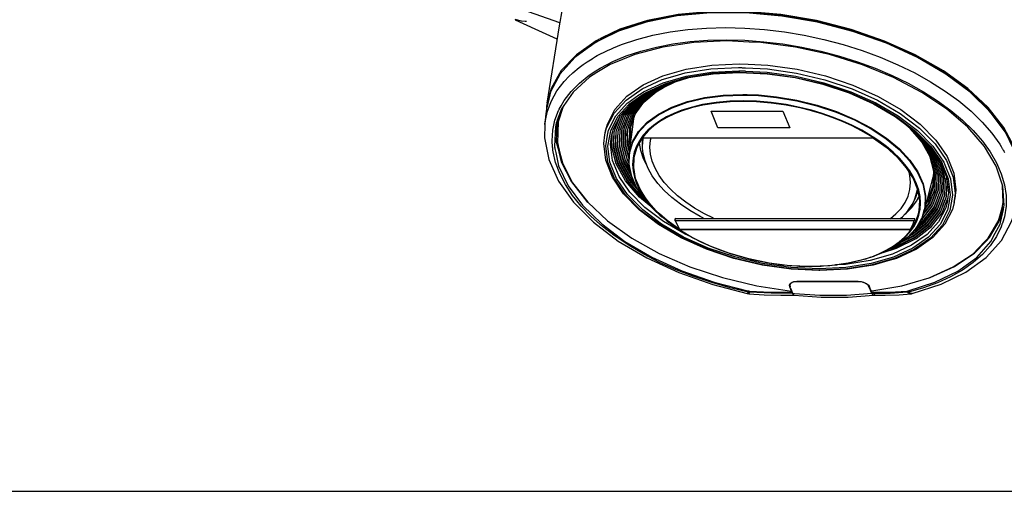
# Model space of a CAD drawing. Extents: x 0 to 420, y 0 to 297.
# Tile 15 of 42: x 167 to 243, y 0 to 36. Entities that reach past the tile are written whole.
import ezdxf

# ---------------------------------------------------------------- set-up
doc = ezdxf.new("R2010")
doc.units = 0
doc.header["$LTSCALE"] = 23.1
doc.layers.get('0').update_dxf_attribs({"linetype": 'CONTINUOUS'})
doc.layers.add('02___PRT_ALL_AXES', color=7, linetype='CONTINUOUS')
doc.layers.add('03___PRT_ALL_CURVES', color=7, linetype='CONTINUOUS')

msp = doc.modelspace()

# ---------------------------------------------------------------- linework, layer by layer
at = {"color": 7, "linetype": 'CONTINUOUS'}
for p, q in [((203.414, 37.681), (208.582, 35.843)), ((206.048, 35.932), (205.937, 35.934)), ((211.298, 34.291), (210.843, 33.971)), ((211.527, 34.521), (211.476, 34.496)), ((211.534, 34.524), (211.527, 34.521)), ((211.563, 34.538), (211.534, 34.524)), ((211.695, 34.602), (211.563, 34.538)), ((211.717, 34.613), (211.695, 34.602)), ((211.818, 34.661), (211.717, 34.613)), ((211.751, 34.543), (211.728, 34.532)), ((211.295, 33.223), (211.327, 33.239)), ((211.327, 33.239), (211.465, 33.311)), ((212.541, 33.841), (212.693, 33.905)), ((210.7, 32.844), (211.064, 33.079)), ((211.064, 33.079), (211.086, 33.093)), ((222.338, 32.693), (223.003, 32.66)), ((209.322, 31.734), (209.528, 31.942)), ((209.528, 31.942), (209.594, 32.009)), ((209.594, 32.009), (210.081, 32.4)), ((222.282, 32.404), (222.503, 32.394)), ((222.294, 32.161), (222.368, 32.157)), ((222.335, 32.062), (222.364, 32.06)), ((222.336, 32.03), (222.362, 32.031)), ((222.368, 32.157), (222.757, 32.138)), ((222.503, 32.394), (222.547, 32.391)), ((222.547, 32.391), (222.591, 32.389)), ((222.591, 32.389), (222.636, 32.387)), ((222.636, 32.387), (222.68, 32.385)), ((222.68, 32.385), (222.724, 32.383)), ((222.724, 32.383), (222.768, 32.381)), ((222.757, 32.138), (222.801, 32.136)), ((222.768, 32.381), (222.813, 32.378)), ((214.363, 30.104), (214.648, 30.302)), ((214.444, 29.988), (214.729, 30.186)), ((214.648, 30.302), (214.752, 30.375)), ((214.729, 30.186), (214.833, 30.259)), ((214.833, 30.259), (215.07, 30.424)), ((215.07, 30.424), (215.082, 30.432)), ((215.082, 30.432), (215.099, 30.445)), ((215.099, 30.445), (215.144, 30.476)), ((222.601, 30.347), (222.933, 30.337)), ((207.629, 29.673), (207.567, 29.443)), ((207.567, 29.443), (207.569, 29.249)), ((207.615, 29.431), (207.572, 29.249)), ((207.67, 29.661), (207.615, 29.431)), ((207.651, 29.758), (207.629, 29.673)), ((207.691, 29.747), (207.67, 29.661)), ((207.695, 29.201), (207.848, 29.597)), ((208.863, 29.429), (208.472, 28.249)), ((208.551, 29.209), (208.697, 29.467)), ((213.762, 29.673), (213.791, 29.704)), ((213.791, 29.704), (214.363, 30.104)), ((213.878, 29.568), (213.94, 29.636)), ((213.94, 29.636), (214.444, 29.988)), ((215.032, 29.793), (215.041, 29.801)), ((215.041, 29.801), (215.326, 30.069)), ((207.569, 29.249), (207.569, 29.227)), ((207.646, 29.075), (207.695, 29.201)), ((208.488, 28.335), (208.84, 29.395)), ((208.504, 29.117), (208.516, 29.148)), ((208.516, 29.148), (208.551, 29.209)), ((241.714, 28.79), (241.501, 29.059)), ((207.443, 28.056), (207.443, 28.059)), ((208.373, 28.286), (208.324, 28.158)), ((208.361, 28.221), (208.36, 28.157)), ((208.371, 28.27), (208.361, 28.221)), ((208.378, 28.3), (208.371, 28.27)), ((208.403, 28.367), (208.373, 28.286)), ((208.39, 28.356), (208.378, 28.3)), ((208.472, 28.249), (208.414, 26.64)), ((212.814, 27.633), (213.193, 28.644)), ((213.853, 27.848), (213.886, 27.934)), ((213.956, 27.82), (213.983, 27.897)), ((214.175, 27.859), (214.258, 28.505)), ((212.038, 27.261), (212.093, 27.549)), ((212.553, 27.16), (212.645, 27.511)), ((212.553, 27.16), (212.553, 27.161)), ((212.606, 27.158), (212.615, 27.397)), ((212.645, 27.511), (212.684, 27.657)), ((212.757, 27.481), (212.778, 27.535)), ((212.778, 27.535), (212.786, 27.557)), ((212.786, 27.557), (212.806, 27.611)), ((212.806, 27.611), (212.814, 27.633)), ((212.906, 27.512), (212.926, 27.566)), ((212.926, 27.566), (212.934, 27.588)), ((212.934, 27.588), (212.955, 27.642)), ((212.955, 27.642), (212.963, 27.664)), ((213.055, 27.543), (213.075, 27.597)), ((213.075, 27.597), (213.083, 27.619)), ((213.083, 27.619), (213.103, 27.673)), ((213.103, 27.673), (213.112, 27.695)), ((213.203, 27.574), (213.223, 27.628)), ((213.223, 27.628), (213.232, 27.65)), ((213.232, 27.65), (213.252, 27.705)), ((213.252, 27.705), (213.26, 27.726)), ((213.352, 27.605), (213.372, 27.66)), ((213.372, 27.66), (213.38, 27.681)), ((213.38, 27.681), (213.401, 27.736)), ((213.401, 27.736), (213.409, 27.758)), ((213.5, 27.636), (213.521, 27.691)), ((213.521, 27.691), (213.529, 27.713)), ((213.529, 27.713), (213.549, 27.767)), ((213.549, 27.767), (213.557, 27.789)), ((213.649, 27.668), (213.669, 27.722)), ((213.669, 27.722), (213.677, 27.744)), ((213.677, 27.744), (213.733, 27.893)), ((213.798, 27.699), (213.853, 27.848)), ((213.908, 25.789), (214.175, 27.859)), ((208.177, 26.388), (208.187, 26.344)), ((208.4, 26.441), (208.416, 26.375)), ((208.414, 26.64), (208.459, 26.456)), ((208.459, 26.456), (208.476, 26.39)), ((208.476, 26.39), (208.486, 26.347)), ((214.937, 27.023), (214.938, 27.026)), ((214.938, 27.026), (214.946, 27.039)), ((214.938, 27.026), (214.946, 27.026)), ((214.946, 27.039), (232.571, 27.027)), ((214.946, 27.026), (232.571, 27.014)), ((232.571, 27.027), (232.588, 27.014)), ((232.571, 27.014), (232.588, 27.014)), ((232.588, 27.014), (232.601, 27.005)), ((232.635, 27.056), (232.604, 27.077)), ((237.109, 26.435), (237.138, 26.404)), ((237.138, 26.404), (237.147, 26.396)), ((208.047, 26.276), (208.043, 26.324)), ((208.048, 26.267), (208.047, 26.276)), ((208.048, 26.259), (208.048, 26.267)), ((208.052, 26.215), (208.048, 26.259)), ((208.055, 26.183), (208.052, 26.215)), ((208.057, 26.164), (208.055, 26.183)), ((208.064, 26.081), (208.057, 26.164)), ((208.074, 25.968), (208.064, 26.081)), ((208.187, 26.344), (208.199, 26.291)), ((208.199, 26.291), (208.201, 26.282)), ((208.201, 26.282), (208.216, 26.212)), ((208.216, 26.212), (208.22, 26.191)), ((208.22, 26.191), (208.231, 26.143)), ((208.231, 26.143), (208.238, 26.108)), ((208.238, 26.108), (208.284, 25.897)), ((208.416, 26.375), (208.427, 26.332)), ((208.427, 26.332), (208.447, 26.254)), ((208.447, 26.254), (208.454, 26.224)), ((208.454, 26.224), (208.461, 26.195)), ((208.461, 26.195), (208.464, 26.183)), ((208.464, 26.183), (208.47, 26.16)), ((208.47, 26.16), (208.485, 26.101)), ((208.485, 26.101), (208.488, 26.087)), ((208.486, 26.347), (208.506, 26.269)), ((208.488, 26.087), (208.522, 25.95)), ((208.506, 26.269), (208.513, 26.238)), ((208.513, 26.238), (208.521, 26.209)), ((208.521, 26.209), (208.523, 26.198)), ((208.523, 26.198), (208.529, 26.175)), ((208.529, 26.175), (208.544, 26.116)), ((208.544, 26.116), (208.547, 26.102)), ((208.547, 26.102), (208.581, 25.964)), ((213.9, 25.423), (213.812, 25.765)), ((213.902, 25.516), (213.837, 25.771)), ((213.908, 25.789), (213.908, 25.789)), ((213.963, 25.803), (213.927, 25.941)), ((213.935, 25.788), (213.937, 25.851)), ((236.91, 25.693), (236.943, 25.623)), ((237.042, 25.619), (237.016, 25.666)), ((237.112, 25.658), (237.086, 25.704)), ((242.381, 26.375), (242.471, 26.22)), ((242.471, 26.22), (242.492, 26.183)), ((242.492, 26.183), (242.543, 26.094)), ((242.543, 26.094), (242.554, 26.075)), ((242.554, 26.075), (242.6, 25.995)), ((242.6, 25.995), (242.653, 25.903)), ((236.912, 25.608), (236.923, 25.565)), ((236.943, 25.623), (236.965, 25.577)), ((236.972, 25.58), (236.946, 25.627)), ((237.062, 25.418), (236.972, 25.58)), ((237.224, 24.789), (237.062, 25.418)), ((237.868, 24.812), (237.846, 24.898)), ((236.509, 21.422), (237.032, 23.441)), ((237.032, 23.441), (237.185, 24.036)), ((237.165, 23.407), (237.165, 23.407)), ((237.227, 23.405), (237.225, 23.348)), ((238.21, 22.642), (238.248, 23.593)), ((237.225, 23.348), (237.175, 23.204)), ((237.322, 23.153), (237.329, 23.312)), ((237.449, 23.069), (237.451, 23.127)), ((237.451, 23.127), (237.452, 23.148)), ((237.575, 22.984), (237.577, 23.042)), ((237.577, 23.042), (237.578, 23.063)), ((237.701, 22.9), (237.704, 22.958)), ((237.704, 22.958), (237.704, 22.979)), ((237.828, 22.816), (237.83, 22.874)), ((237.83, 22.874), (237.831, 22.895)), ((237.954, 22.732), (237.956, 22.79)), ((237.956, 22.79), (237.957, 22.811)), ((238.08, 22.647), (238.083, 22.705)), ((238.083, 22.705), (238.083, 22.727)), ((238.207, 22.563), (238.209, 22.621)), ((238.209, 22.621), (238.21, 22.642)), ((238.093, 22.261), (238.207, 22.563)), ((238.223, 22.213), (238.302, 22.423)), ((238.315, 22.552), (238.277, 22.192)), ((238.824, 22.382), (238.793, 22.092)), ((238.793, 22.091), (238.848, 22.38)), ((238.793, 22.092), (238.793, 22.091)), ((216.404, 20.983), (216.196, 21.165)), ((216.443, 21.025), (216.236, 21.21)), ((236.467, 21.435), (236.304, 20.879)), ((236.397, 21.126), (236.583, 21.364)), ((236.429, 21.21), (236.562, 21.381)), ((236.461, 21.46), (236.548, 21.572)), ((242.223, 20.863), (242.47, 21.68)), ((242.278, 20.718), (242.505, 21.56)), ((242.333, 20.557), (242.573, 21.541)), ((242.505, 21.56), (242.533, 21.664)), ((242.533, 21.664), (242.556, 21.748)), ((242.573, 21.541), (242.595, 21.756)), ((242.595, 21.756), (242.604, 21.847)), ((216.42, 21.001), (216.772, 20.702)), ((217.408, 20.753), (235.752, 20.74)), ((217.418, 20.7), (235.735, 20.688)), ((217.425, 20.873), (235.781, 20.861)), ((241.695, 19.867), (242.122, 20.595)), ((241.756, 19.831), (242.184, 20.558)), ((242.122, 20.595), (242.15, 20.643)), ((242.15, 20.643), (242.158, 20.656)), ((242.158, 20.656), (242.163, 20.664)), ((242.163, 20.664), (242.223, 20.863)), ((242.184, 20.558), (242.213, 20.606)), ((242.213, 20.606), (242.22, 20.619)), ((242.22, 20.619), (242.278, 20.718)), ((242.326, 20.53), (242.33, 20.547)), ((242.33, 20.547), (242.333, 20.557)), ((242.484, 20.512), (242.475, 20.485)), ((217.795, 19.962), (217.745, 19.992)), ((235.456, 20.015), (217.766, 20.027)), ((235.432, 19.97), (217.807, 19.982)), ((241.471, 19.485), (241.695, 19.867)), ((235.093, 19.317), (234.394, 18.806)), ((240.581, 18.521), (241.215, 19.169)), ((234.076, 18.628), (233.443, 18.304)), ((240.234, 18.167), (240.281, 18.215)), ((240.281, 18.215), (240.581, 18.521)), ((232.395, 17.911), (232.405, 17.914)), ((232.401, 17.892), (232.403, 17.893)), ((232.402, 17.892), (232.663, 17.983)), ((232.403, 17.893), (232.659, 17.993)), ((232.405, 17.914), (232.652, 18.011)), ((232.663, 17.983), (232.663, 17.983)), ((226.9, 17.222), (227.746, 17.198)), ((227.757, 17.186), (227.745, 17.186)), ((227.746, 17.198), (227.756, 17.198)), ((227.756, 17.198), (228.612, 17.222)), ((228.479, 16.874), (228.434, 16.876)), ((228.508, 16.872), (228.479, 16.874)), ((228.506, 16.905), (228.48, 16.903)), ((228.784, 17.229), (229.749, 17.316)), ((226.183, 15.783), (226.231, 15.881)), ((226.263, 15.869), (226.214, 15.768)), ((226.231, 15.881), (226.237, 15.886)), ((226.523, 16.032), (226.732, 16.053)), ((226.741, 16.032), (226.541, 16.013)), ((231.437, 16.049), (226.732, 16.053)), ((226.744, 16.05), (226.741, 16.032)), ((226.741, 16.032), (231.437, 16.029)), ((231.437, 16.029), (231.445, 16.029)), ((231.449, 16.047), (231.445, 16.029)), ((222.935, 15.134), (222.99, 15.12)), ((223.023, 15.229), (222.984, 15.326)), ((222.99, 15.12), (223, 15.145)), ((222.99, 15.12), (222.99, 15.12)), ((223, 15.145), (223.023, 15.229)), ((223.075, 15.108), (223.075, 15.108)), ((223.135, 15.236), (223.106, 15.308)), ((226.18, 15.775), (226.183, 15.783)), ((226.181, 15.764), (226.18, 15.775)), ((226.196, 15.636), (226.181, 15.764)), ((226.201, 15.624), (226.196, 15.636)), ((226.326, 15.314), (226.201, 15.624)), ((226.214, 15.768), (226.229, 15.636)), ((226.268, 15.54), (226.229, 15.636)), ((226.327, 15.394), (226.268, 15.54)), ((226.337, 15.37), (226.327, 15.394)), ((226.327, 15.25), (226.352, 15.25)), ((226.337, 15.37), (226.333, 15.346)), ((226.355, 15.326), (226.337, 15.37)), ((226.36, 15.295), (226.352, 15.25)), ((226.352, 15.25), (226.4, 15.133)), ((226.44, 15.116), (226.355, 15.326)), ((226.4, 15.133), (226.454, 15.038)), ((226.493, 15.023), (226.44, 15.116)), ((226.557, 15.108), (226.44, 15.116)), ((232.278, 15.632), (232.195, 15.754)), ((232.279, 15.638), (232.278, 15.632)), ((232.283, 15.62), (232.278, 15.632)), ((232.286, 15.67), (232.279, 15.638)), ((232.386, 15.366), (232.283, 15.62)), ((232.439, 15.318), (232.312, 15.632)), ((232.41, 15.306), (232.386, 15.366)), ((232.413, 15.298), (232.41, 15.306)), ((232.439, 15.234), (232.413, 15.298)), ((232.442, 15.31), (232.439, 15.318)), ((232.487, 15.117), (232.439, 15.234)), ((232.442, 15.31), (232.457, 15.312)), ((232.457, 15.312), (232.473, 15.315)), ((232.516, 15.129), (232.468, 15.246)), ((232.473, 15.315), (232.487, 15.317)), ((232.489, 15.112), (232.487, 15.117)), ((232.57, 15.034), (232.516, 15.129)), ((235.161, 15.3), (235.19, 15.228)), ((235.259, 15.317), (235.299, 15.22)), ((235.42, 15.137), (235.299, 15.22)), ((235.485, 15.101), (235.485, 15.101)), ((226.441, 15.003), (226.518, 15.004)), ((226.454, 15.038), (226.518, 15.004)), ((226.521, 15.006), (226.493, 15.023)), ((226.548, 14.989), (226.521, 15.006)), ((232.63, 15), (232.57, 15.034)), ((232.601, 14.985), (232.609, 14.985)), ((232.609, 14.985), (232.634, 15)), ((0, 0), (420, 0))]:
    msp.add_line(p, q, dxfattribs=at)
for points in [[(234.929, 33.644), (233.602, 34.253), (231.033, 35.161), (228.335, 35.863), (225.584, 36.34), (222.826, 36.582), (220.144, 36.584), (217.582, 36.345), (215.216, 35.872), (213.085, 35.173), (211.741, 34.509)], [(241.501, 29.059), (241.298, 29.316), (239.751, 30.762), (237.888, 32.11), (235.758, 33.325), (233.398, 34.385), (230.873, 35.26), (228.225, 35.937), (225.53, 36.396), (222.831, 36.63), (220.204, 36.632), (217.693, 36.402), (215.368, 35.946), (213.269, 35.272), (211.751, 34.543)], [(243.401, 26.291), (242.594, 27.808), (241.388, 29.333), (239.831, 30.788), (237.959, 32.143), (235.814, 33.366), (233.444, 34.43), (230.901, 35.312), (228.242, 35.992), (225.527, 36.455), (222.816, 36.689), (220.171, 36.691), (217.649, 36.46), (215.307, 36.001), (213.198, 35.324), (211.818, 34.661)], [(205.165, 36.058), (206.68, 35.367), (208.378, 34.587)], [(205.937, 35.934), (205.657, 35.939), (205.17, 36.078)], [(212.693, 33.905), (213.318, 34.166), (214.481, 34.554), (215.722, 34.874), (217.032, 35.126), (218.401, 35.306), (219.821, 35.415), (221.28, 35.45), (222.769, 35.413), (224.277, 35.302), (225.793, 35.12), (227.308, 34.866), (228.809, 34.544), (230.288, 34.155), (231.732, 33.702), (233.133, 33.188), (234.48, 32.616), (234.915, 32.404)], [(211.476, 34.496), (211.369, 34.445), (209.861, 33.383), (208.707, 32.163), (207.933, 30.81), (207.651, 29.758)], [(211.741, 34.509), (211.251, 34.268), (209.748, 33.174), (208.616, 31.919), (207.878, 30.532), (207.691, 29.747)], [(211.728, 34.532), (211.452, 34.4), (211.298, 34.291)], [(223.092, 34.353), (221.374, 34.431), (218.856, 34.316), (216.492, 33.97), (214.338, 33.402), (212.444, 32.625), (211.439, 32.012)], [(213.017, 33.008), (213.679, 33.286), (214.798, 33.659), (215.992, 33.967), (217.251, 34.209), (218.568, 34.382), (219.934, 34.487), (221.337, 34.521), (222.769, 34.485), (224.22, 34.379), (225.679, 34.203), (227.135, 33.959), (228.58, 33.649)], [(242.604, 21.847), (242.502, 23.337), (241.998, 24.855), (241.101, 26.366), (239.834, 27.834), (238.226, 29.223), (236.316, 30.502), (234.148, 31.641), (231.774, 32.612), (229.248, 33.392), (226.632, 33.963), (223.987, 34.312), (223.092, 34.353)], [(211.086, 33.093), (211.256, 33.202), (211.295, 33.223)], [(211.465, 33.311), (212.24, 33.715), (212.541, 33.841)], [(228.58, 33.649), (230.002, 33.275), (231.391, 32.839), (232.739, 32.344), (234.034, 31.795), (235.269, 31.194), (236.434, 30.546), (237.522, 29.856), (238.524, 29.128), (239.433, 28.368), (240.243, 27.58), (240.949, 26.771), (241.545, 25.946), (242.027, 25.111), (242.391, 24.272), (242.636, 23.435), (242.759, 22.605), (242.759, 21.789), (242.636, 20.992), (242.484, 20.512)], [(243.305, 26.241), (242.708, 27.465), (241.542, 29.019), (240.008, 30.51), (238.144, 31.899), (235.993, 33.156), (234.929, 33.644)], [(210.081, 32.4), (210.372, 32.632), (210.7, 32.844)], [(211.356, 32.14), (211.695, 32.359), (212.642, 32.852), (213.017, 33.008)], [(212.093, 27.549), (212.233, 28.077), (212.806, 29.199), (213.724, 30.205), (214.964, 31.068), (216.489, 31.765), (218.26, 32.277), (220.227, 32.589), (222.338, 32.693)], [(223.003, 32.66), (224.534, 32.586), (226.755, 32.271), (228.941, 31.757), (231.033, 31.058), (232.973, 30.192), (234.708, 29.184), (236.192, 28.061), (237.383, 26.853), (238.249, 25.594), (238.766, 24.317), (238.921, 23.059), (238.848, 22.38)], [(207.848, 29.597), (207.951, 29.864), (208.379, 30.62), (208.928, 31.337), (209.322, 31.734)], [(211.439, 32.012), (210.856, 31.657), (209.61, 30.52), (208.736, 29.243), (208.403, 28.367)], [(208.697, 29.467), (208.928, 29.875), (209.456, 30.564), (210.097, 31.211), (210.845, 31.81), (211.356, 32.14)], [(212.038, 27.261), (212.177, 27.788), (212.75, 28.91), (213.667, 29.916), (214.905, 30.778), (216.429, 31.475), (217.418, 31.761)], [(213.951, 29.499), (214.112, 29.673), (215.296, 30.489), (216.753, 31.149), (218.448, 31.634), (220.334, 31.932), (222.336, 32.03)], [(215.144, 30.476), (216.627, 31.155), (218.351, 31.654), (220.271, 31.96), (222.335, 32.062)], [(217.418, 31.761), (218.199, 31.987), (220.167, 32.3), (222.282, 32.404)], [(217.486, 31.524), (218.264, 31.749), (220.208, 32.058), (222.294, 32.161)], [(222.362, 32.031), (224.475, 31.928), (226.614, 31.627), (228.721, 31.134), (230.736, 30.463), (232.604, 29.634), (234.275, 28.67), (235.703, 27.598), (236.849, 26.449), (237.685, 25.254), (237.843, 24.873)], [(222.364, 32.06), (224.483, 31.957), (226.652, 31.648), (228.781, 31.147), (230.816, 30.465), (232.703, 29.622), (234.391, 28.641), (235.835, 27.547), (236.995, 26.37)], [(222.801, 32.136), (224.466, 32.055), (226.66, 31.744), (228.818, 31.236), (230.882, 30.546), (232.795, 29.692), (234.507, 28.697), (234.922, 28.383)], [(222.813, 32.378), (224.483, 32.297), (226.706, 31.981), (228.892, 31.467), (230.982, 30.768), (232.92, 29.903), (234.654, 28.895), (236.137, 27.772), (237.328, 26.564), (238.193, 25.305), (238.711, 24.03), (238.865, 22.771), (238.824, 22.382)], [(234.915, 32.404), (235.764, 31.992), (236.975, 31.318), (238.106, 30.6), (239.147, 29.844), (240.093, 29.053), (240.935, 28.234), (241.669, 27.393), (242.288, 26.536), (242.381, 26.375)], [(214.332, 29.303), (214.708, 29.786), (215.812, 30.642), (216.939, 31.202)], [(214.412, 29.241), (214.843, 29.793), (215.934, 30.639), (217.244, 31.289)], [(214.752, 30.375), (215.012, 30.556), (216.517, 31.244), (217.486, 31.524)], [(216.539, 30.876), (217.423, 31.314), (218.468, 31.637)], [(213.26, 27.726), (213.647, 28.758), (214.439, 29.773), (215.453, 30.56)], [(213.908, 25.789), (213.923, 25.894), (214.169, 26.73), (214.629, 27.511), (215.292, 28.22), (216.148, 28.845), (217.178, 29.373), (218.364, 29.795), (219.681, 30.101), (221.101, 30.286), (222.601, 30.347)], [(214.038, 27.877), (214.375, 28.837), (215.025, 29.752), (215.964, 30.555), (216.539, 30.876)], [(214.251, 29.366), (214.574, 29.78), (215.69, 30.646), (216.182, 30.89)], [(214.493, 29.178), (214.978, 29.799), (216.056, 30.636), (216.539, 30.876)], [(217.1, 29.28), (217.185, 29.324), (218.369, 29.745), (219.684, 30.05), (221.102, 30.235), (222.598, 30.296)], [(222.598, 30.296), (223.801, 30.258), (225.186, 30.122), (226.735, 29.859), (228.275, 29.477), (229.755, 28.985), (231.154, 28.392), (232.436, 27.711), (233.582, 26.953), (234.565, 26.136), (235.371, 25.271), (235.981, 24.38), (236.385, 23.475), (236.403, 23.393)], [(222.933, 30.337), (223.806, 30.309), (225.193, 30.173), (226.745, 29.909), (228.288, 29.526), (229.309, 29.187)], [(212.252, 27.223), (212.319, 27.604), (212.885, 28.711), (213.762, 29.673)], [(212.422, 27.183), (212.489, 27.563), (213.046, 28.656), (213.878, 29.568)], [(212.684, 27.657), (213.233, 28.722), (213.951, 29.499)], [(212.963, 27.664), (213.36, 28.723), (213.968, 29.503)], [(213.112, 27.695), (213.503, 28.741), (214.049, 29.44)], [(213.983, 27.897), (214.306, 28.82), (214.882, 29.652), (215.032, 29.793)], [(214.049, 29.44), (214.304, 29.767), (214.751, 30.114)], [(222.624, 29.854), (221.621, 29.826), (220.565, 29.732), (219.526, 29.565), (218.653, 29.357), (217.944, 29.135), (217.334, 28.896), (216.761, 28.622), (216.229, 28.311), (215.756, 27.974), (215.341, 27.61), (214.986, 27.221), (214.886, 27.081)], [(222.632, 29.811), (221.634, 29.783), (220.583, 29.689), (219.548, 29.523), (218.678, 29.316), (217.973, 29.095), (217.365, 28.857), (216.794, 28.584), (216.265, 28.275), (215.794, 27.939), (215.381, 27.577), (215.027, 27.189), (214.917, 27.036)], [(232.604, 27.077), (232.39, 27.216), (231.718, 27.606), (231.008, 27.969), (230.26, 28.308), (229.476, 28.618), (228.68, 28.893), (227.874, 29.132), (226.98, 29.356), (225.936, 29.564), (224.77, 29.73), (223.646, 29.825), (222.624, 29.854)], [(232.61, 27.018), (232.356, 27.184), (231.687, 27.572), (230.98, 27.934), (230.234, 28.271), (229.454, 28.58), (228.662, 28.854), (227.859, 29.092), (226.969, 29.315), (225.93, 29.522), (224.768, 29.688), (223.649, 29.782), (222.632, 29.811)], [(207.443, 28.059), (207.467, 28.257), (207.646, 29.075)], [(208.043, 26.324), (208.001, 26.793), (208.051, 27.602), (208.223, 28.388), (208.504, 29.117)], [(213.409, 27.758), (213.79, 28.776), (214.251, 29.366)], [(213.557, 27.789), (213.934, 28.794), (214.332, 29.303)], [(213.733, 27.893), (214.078, 28.812), (214.412, 29.241)], [(213.886, 27.934), (214.221, 28.83), (214.493, 29.178)], [(214.745, 27.576), (215.303, 28.173), (216.158, 28.797), (217.1, 29.28)], [(229.309, 29.187), (229.771, 29.034), (231.173, 28.439), (232.457, 27.757), (233.605, 26.998), (234.59, 26.179), (235.398, 25.313), (236.009, 24.42), (236.414, 23.513), (236.603, 22.614), (236.575, 21.737), (236.509, 21.422)], [(242.598, 27.612), (242.498, 27.799), (241.714, 28.79)], [(207.443, 28.056), (207.427, 27.023), (207.754, 25.37), (208.501, 23.724), (209.648, 22.119), (211.186, 20.575), (213.073, 19.137), (215.261, 17.843), (217.695, 16.723), (220.298, 15.809), (222.935, 15.134)], [(208.324, 28.158), (208.255, 27.855), (208.177, 26.388)], [(208.36, 28.157), (208.327, 26.731), (208.4, 26.441)], [(236.137, 26.914), (235.426, 27.742), (234.691, 28.358)], [(234.922, 28.383), (235.971, 27.588), (237.109, 26.435)], [(228.434, 16.876), (226.313, 16.98), (224.095, 17.295), (221.912, 17.811), (219.824, 18.512), (217.888, 19.381), (216.154, 20.395), (214.672, 21.527), (213.483, 22.747), (212.621, 24.021), (212.111, 25.311), (211.963, 26.582), (212.037, 27.26)], [(228.48, 16.903), (226.309, 17.009), (224.114, 17.32), (221.956, 17.828), (219.893, 18.519), (217.98, 19.372), (216.268, 20.367), (214.803, 21.476), (213.628, 22.668), (212.773, 23.911), (212.263, 25.17), (212.11, 26.413), (212.252, 27.223)], [(228.44, 17.002), (226.291, 17.107), (224.123, 17.416), (221.993, 17.918), (219.959, 18.599), (218.072, 19.442), (216.383, 20.423), (214.939, 21.518), (213.78, 22.694), (212.937, 23.92), (212.433, 25.162), (212.282, 26.388), (212.422, 27.183)], [(218.642, 19.454), (218.196, 19.653), (216.529, 20.622), (215.105, 21.702), (213.961, 22.862), (213.129, 24.072), (212.632, 25.298), (212.483, 26.507), (212.553, 27.16)], [(215.709, 21.638), (214.693, 22.489), (213.619, 23.74), (212.905, 25.031), (212.573, 26.321), (212.606, 27.158)], [(215.22, 22.171), (214.809, 22.516), (213.746, 23.754), (213.039, 25.031), (212.711, 26.307), (212.757, 27.481)], [(215.054, 22.378), (214.82, 22.574), (213.757, 23.812), (213.05, 25.088), (212.722, 26.365), (212.766, 27.481)], [(214.687, 22.89), (213.883, 23.825), (213.185, 25.088), (212.86, 26.351), (212.906, 27.512)], [(214.549, 23.121), (213.895, 23.883), (213.196, 25.146), (212.871, 26.408), (212.915, 27.512)], [(214.307, 23.564), (214.021, 23.897), (213.33, 25.146), (213.009, 26.394), (213.055, 27.543)], [(214.256, 23.695), (214.033, 23.954), (213.341, 25.203), (213.02, 26.452), (213.063, 27.543)], [(214.121, 24.037), (213.476, 25.203), (213.158, 26.438), (213.203, 27.574)], [(214.035, 24.271), (213.487, 25.261), (213.169, 26.496), (213.212, 27.574)], [(213.965, 24.639), (213.621, 25.261), (213.307, 26.482), (213.352, 27.605)], [(213.943, 24.757), (213.632, 25.318), (213.318, 26.54), (213.361, 27.605)], [(213.893, 25.089), (213.767, 25.318), (213.456, 26.526), (213.5, 27.636)], [(213.895, 25.164), (213.778, 25.376), (213.467, 26.583), (213.509, 27.636)], [(213.812, 25.765), (213.605, 26.57), (213.649, 27.668)], [(213.837, 25.771), (213.616, 26.627), (213.658, 27.667)], [(213.927, 25.941), (213.754, 26.613), (213.798, 27.699)], [(213.942, 26.051), (213.9, 26.153), (213.764, 27.26), (213.811, 27.697)], [(213.992, 26.444), (213.92, 26.72), (213.956, 27.82)], [(213.937, 25.851), (214.182, 26.685), (214.641, 27.465), (214.745, 27.576)], [(214.023, 26.683), (214, 26.772), (214.038, 27.876)], [(237.016, 25.666), (236.525, 26.554), (235.53, 27.712), (235.345, 27.867)], [(237.086, 25.704), (236.64, 26.51), (235.724, 27.577)], [(214.886, 27.081), (214.692, 26.809), (214.462, 26.378), (214.298, 25.929), (214.204, 25.489)], [(214.917, 27.036), (214.734, 26.779), (214.505, 26.35), (214.341, 25.903), (214.243, 25.441), (214.212, 24.968), (214.247, 24.486), (214.348, 23.998), (214.515, 23.507), (214.747, 23.016), (215.043, 22.528), (215.4, 22.046), (215.816, 21.573), (216.215, 21.184)], [(214.279, 25.473), (214.292, 25.555), (214.526, 26.321), (214.937, 27.023)], [(232.601, 27.005), (233.573, 26.308), (234.428, 25.541), (235.122, 24.738), (235.642, 23.913), (235.98, 23.081), (236.128, 22.257), (236.085, 21.454), (236.047, 21.267)], [(232.652, 18.011), (233.013, 18.152), (233.583, 18.425), (234.112, 18.734), (234.584, 19.07), (234.997, 19.432), (235.351, 19.82), (235.643, 20.23), (235.872, 20.659), (236.036, 21.106), (236.134, 21.567), (236.166, 22.041), (236.131, 22.523), (236.029, 23.011), (235.862, 23.502), (235.63, 23.993), (235.335, 24.481), (234.978, 24.963), (234.561, 25.436), (234.088, 25.898), (233.56, 26.345), (232.982, 26.774), (232.61, 27.018)], [(236.116, 21.253), (236.185, 21.575), (236.216, 22.05), (236.181, 22.534), (236.079, 23.024), (235.911, 23.517), (235.678, 24.011), (235.382, 24.501), (235.023, 24.985), (234.605, 25.46), (234.129, 25.924), (233.6, 26.373), (233.019, 26.804), (232.635, 27.056)], [(236.137, 26.914), (236.315, 26.701), (236.912, 25.608)], [(236.946, 25.627), (236.409, 26.598), (236.137, 26.914)], [(237.182, 25.696), (236.756, 26.466), (236.284, 27.016)], [(236.885, 26.397), (236.871, 26.422), (236.852, 26.445)], [(237.831, 22.895), (237.873, 23.952), (237.555, 25.187), (236.885, 26.397)], [(237.147, 26.396), (238.001, 25.153), (238.076, 24.969)], [(223.023, 15.229), (221.628, 15.556), (220.225, 15.952), (218.845, 16.414), (217.512, 16.933), (216.239, 17.504), (215.029, 18.125), (213.893, 18.791), (212.838, 19.498), (211.871, 20.24), (211.001, 21.013), (210.232, 21.81), (209.57, 22.627), (209.02, 23.457), (208.585, 24.295), (208.269, 25.134), (208.074, 25.968)], [(208.284, 25.897), (208.506, 24.878), (209.232, 23.359), (210.339, 21.868), (211.801, 20.44), (213.584, 19.109), (215.644, 17.905), (217.935, 16.857), (220.401, 15.991), (222.984, 15.326)], [(208.522, 25.95), (208.709, 25.202), (209.496, 23.668), (210.67, 22.168), (210.736, 22.107)], [(208.581, 25.964), (208.791, 25.12), (209.572, 23.596), (210.737, 22.106), (212.258, 20.684), (214.098, 19.366), (216.213, 18.183), (218.552, 17.164), (221.058, 16.334), (223.67, 15.712), (226.326, 15.314)], [(216.196, 21.165), (215.436, 21.904), (214.817, 22.671), (214.349, 23.455), (214.04, 24.244), (213.892, 25.026), (213.908, 25.789)], [(216.196, 21.165), (215.917, 21.417), (215.111, 22.282), (214.502, 23.173), (214.097, 24.078), (213.908, 24.975), (213.935, 25.788)], [(236.995, 26.37), (237.838, 25.144), (237.932, 24.911)], [(237.427, 24.841), (237.309, 25.302), (237.112, 25.658)], [(237.704, 22.979), (237.746, 24.023), (237.432, 25.245), (237.182, 25.696)], [(237.957, 22.811), (238, 23.88), (237.678, 25.129), (237.323, 25.77)], [(214.204, 25.489), (214.199, 25.466), (214.167, 24.99), (214.202, 24.506), (214.304, 24.016), (214.472, 23.523), (214.705, 23.03), (215.002, 22.54), (215.361, 22.056), (215.779, 21.58), (216.2, 21.169)], [(216.236, 21.21), (215.949, 21.468), (215.255, 22.271), (214.735, 23.096), (214.398, 23.928), (214.249, 24.752), (214.279, 25.473)], [(238.076, 24.969), (238.512, 23.894), (238.665, 22.652), (238.456, 21.46), (237.89, 20.353), (236.984, 19.36), (235.762, 18.508), (234.258, 17.82), (232.51, 17.315), (230.567, 17.006), (228.506, 16.905)], [(236.923, 25.565), (237.201, 24.515), (237.165, 23.407)], [(236.965, 25.577), (237.261, 24.448), (237.227, 23.405)], [(237.326, 24.815), (237.185, 25.36), (237.042, 25.619)], [(237.932, 24.911), (238.341, 23.902), (238.492, 22.677), (238.403, 22.17)], [(237.329, 23.312), (237.366, 24.238), (237.224, 24.789)], [(237.452, 23.148), (237.492, 24.167), (237.326, 24.815)], [(237.578, 23.063), (237.619, 24.095), (237.427, 24.841)], [(237.843, 24.873), (238.189, 24.041), (238.345, 22.843), (238.315, 22.552)], [(238.083, 22.727), (238.127, 23.809), (237.868, 24.812)], [(236.403, 23.393), (236.574, 22.578), (236.546, 21.702), (236.467, 21.435)], [(237.165, 23.407), (236.819, 22.424), (236.738, 22.307)], [(238.248, 23.593), (238.253, 23.737), (238.203, 23.932)], [(234.733, 19.043), (235.663, 19.504), (236.817, 20.399), (237.627, 21.437), (238.08, 22.647)], [(234.929, 19.192), (235.674, 19.562), (236.828, 20.457), (237.638, 21.494), (238.071, 22.651)], [(235.293, 19.489), (235.563, 19.623), (236.704, 20.508), (237.505, 21.534), (237.954, 22.732)], [(235.386, 19.587), (235.574, 19.68), (236.716, 20.566), (237.516, 21.592), (237.945, 22.735)], [(235.716, 19.937), (236.592, 20.617), (237.384, 21.632), (237.828, 22.816)], [(235.839, 20.081), (236.603, 20.675), (237.395, 21.689), (237.818, 22.819)], [(236.025, 20.373), (236.479, 20.726), (237.263, 21.729), (237.701, 22.9)], [(236.087, 20.47), (236.491, 20.783), (237.274, 21.787), (237.692, 22.904)], [(236.253, 20.746), (236.367, 20.834), (237.141, 21.827), (237.575, 22.984)], [(236.28, 20.816), (236.378, 20.892), (237.152, 21.884), (237.566, 22.988)], [(236.548, 21.572), (236.898, 22.021), (237.322, 23.153)], [(236.562, 21.381), (237.031, 21.982), (237.44, 23.072)], [(237.312, 23.156), (237.23, 22.848), (236.726, 21.861), (236.581, 21.702)], [(236.583, 21.364), (237.02, 21.924), (237.449, 23.069)], [(237.175, 23.204), (236.875, 22.348), (236.673, 22.056)], [(242.47, 21.68), (242.532, 22.084), (242.494, 23.361)], [(238.403, 22.17), (238.286, 21.501), (237.728, 20.409), (236.835, 19.429), (235.63, 18.588), (234.147, 17.909), (232.424, 17.41), (230.504, 17.105), (228.44, 17.002)], [(238.277, 22.191), (238.144, 21.686), (237.594, 20.607), (236.712, 19.64), (235.524, 18.811), (234.061, 18.141), (232.36, 17.648), (230.466, 17.347), (229.699, 17.309)], [(233.341, 18.262), (234.379, 18.583), (235.874, 19.325), (237.053, 20.239), (237.881, 21.3), (238.223, 22.213)], [(238.793, 22.092), (238.651, 21.552), (238.075, 20.417), (237.153, 19.395), (235.906, 18.517), (234.371, 17.809), (233.699, 17.614)], [(233.913, 18.537), (234.284, 18.652), (235.763, 19.386), (236.929, 20.291), (237.748, 21.339), (238.093, 22.261)], [(234.13, 18.658), (234.296, 18.709), (235.774, 19.443), (236.941, 20.348), (237.759, 21.397), (238.084, 22.264)], [(216.2, 21.169), (216.254, 21.117), (216.404, 20.983)], [(216.215, 21.184), (216.29, 21.111), (216.42, 21.001)], [(232.659, 17.993), (233.05, 18.145), (233.623, 18.419), (234.154, 18.729), (234.628, 19.067), (235.042, 19.431), (235.398, 19.82), (235.692, 20.231), (235.921, 20.663), (236.086, 21.112), (236.116, 21.253)], [(236.509, 21.422), (236.239, 20.708), (235.811, 20.038), (235.23, 19.421), (234.503, 18.868), (233.643, 18.386), (232.663, 17.983)], [(236.047, 21.267), (235.852, 20.688), (235.432, 19.97)], [(235.582, 15.118), (237.799, 15.834), (239.689, 16.763), (241.232, 17.887), (242.403, 19.179), (243.187, 20.624), (243.354, 21.122)], [(217.745, 19.992), (217.545, 20.113), (216.405, 20.983)], [(217.807, 19.982), (216.804, 20.701), (216.443, 21.025)], [(216.772, 20.702), (216.817, 20.664), (217.395, 20.235), (218.021, 19.824), (218.69, 19.437), (219.398, 19.074), (220.143, 18.738), (220.923, 18.428), (221.715, 18.155), (222.518, 17.916), (223.408, 17.694), (224.448, 17.487), (225.609, 17.321), (226.729, 17.227), (226.9, 17.222)], [(217.425, 20.873), (217.417, 20.813), (217.408, 20.753)], [(217.418, 20.7), (217.411, 20.719), (217.408, 20.737), (217.408, 20.753)], [(217.418, 20.7), (217.532, 20.472), (217.648, 20.248), (217.766, 20.027)], [(236.298, 20.863), (235.841, 20.088), (235.188, 19.389)], [(242.475, 20.485), (242.392, 20.22), (242.027, 19.479), (241.545, 18.773), (240.948, 18.108), (240.242, 17.488), (239.431, 16.918), (238.518, 16.401), (237.512, 15.941), (236.43, 15.546), (235.299, 15.22)], [(235.456, 20.015), (235.552, 20.236), (235.645, 20.46), (235.735, 20.688)], [(235.752, 20.74), (235.748, 20.725), (235.742, 20.707), (235.735, 20.688)], [(235.752, 20.74), (235.766, 20.801), (235.781, 20.861)], [(236.304, 20.879), (236.3, 20.868), (236.298, 20.863)], [(241.938, 19.737), (242.299, 20.42), (242.326, 20.53)], [(217.807, 19.982), (217.783, 20.003), (217.766, 20.027)], [(227.745, 17.186), (226.202, 17.251), (224.627, 17.445), (223.064, 17.763), (221.545, 18.198), (220.099, 18.743), (218.757, 19.385), (217.795, 19.962)], [(235.259, 15.317), (237.304, 15.979), (239.069, 16.843), (240.511, 17.888), (241.596, 19.09), (241.938, 19.737)], [(235.456, 20.015), (235.444, 19.991), (235.432, 19.97)], [(241.247, 19.137), (241.499, 19.393), (241.756, 19.831)], [(235.188, 19.389), (235.179, 19.38), (235.093, 19.317)], [(236.937, 16.346), (236.959, 16.353), (238.807, 17.184), (240.332, 18.206), (241.247, 19.137)], [(241.215, 19.169), (241.391, 19.348), (241.471, 19.485)], [(232.487, 15.317), (234.777, 15.705), (236.886, 16.323), (238.72, 17.151), (240.234, 18.167)], [(233.443, 18.304), (233.297, 18.229), (232.663, 17.983)], [(234.394, 18.806), (234.325, 18.756), (234.076, 18.628)], [(232.401, 17.892), (231.991, 17.759), (230.681, 17.442), (229.26, 17.249), (227.757, 17.186)], [(233.699, 17.614), (232.592, 17.292), (230.62, 16.977), (228.508, 16.872)], [(229.876, 17.333), (230.83, 17.486), (231.699, 17.693), (232.395, 17.911)], [(228.612, 17.222), (228.743, 17.226), (228.784, 17.229)], [(229.749, 17.316), (229.795, 17.32), (229.876, 17.333)], [(226.237, 15.886), (226.35, 15.973), (226.523, 16.032)], [(226.541, 16.013), (226.376, 15.957), (226.263, 15.869)], [(231.437, 16.049), (231.663, 16.029), (231.884, 15.969), (232.077, 15.877), (232.225, 15.761), (232.312, 15.632)], [(232.195, 15.754), (232.055, 15.865), (231.871, 15.953), (231.661, 16.01), (231.445, 16.029)], [(222.984, 15.326), (223.045, 15.315), (223.106, 15.308)], [(222.99, 15.12), (223.02, 15.115), (223.075, 15.108)], [(223.135, 15.236), (223.079, 15.231), (223.023, 15.229)], [(223.075, 15.108), (223.096, 15.126), (223.135, 15.236)], [(223.075, 15.108), (224.228, 15.031), (225.512, 14.995), (226.441, 15.003)], [(223.106, 15.308), (224.723, 15.236), (226.327, 15.25)], [(226.4, 15.133), (224.765, 15.141), (223.135, 15.236)], [(232.489, 15.112), (230.535, 14.971), (228.509, 14.972), (226.557, 15.108)], [(232.468, 15.246), (232.476, 15.291), (232.478, 15.304)], [(232.468, 15.246), (233.851, 15.23), (235.161, 15.3)], [(232.489, 15.112), (232.542, 15.018), (232.601, 14.985)], [(235.19, 15.228), (233.887, 15.135), (232.516, 15.129)], [(232.63, 15), (233.497, 14.99), (234.565, 15.025), (235.485, 15.101)], [(232.634, 15), (232.659, 15.015), (232.713, 15.105)], [(235.161, 15.3), (235.209, 15.307), (235.259, 15.317)], [(235.485, 15.101), (235.353, 15.117), (235.19, 15.228)], [(235.299, 15.22), (235.244, 15.222), (235.19, 15.228)], [(235.582, 15.118), (235.54, 15.112), (235.42, 15.137)], [(235.485, 15.101), (235.527, 15.107), (235.582, 15.118)], [(226.548, 14.989), (228.594, 14.849), (230.67, 14.847), (232.609, 14.985)]]:
    msp.add_lwpolyline(points, dxfattribs=at)
at = {"layer": '02___PRT_ALL_AXES', "color": 7, "linetype": 'CONTINUOUS'}
for p, q in [((207.572, 29.249), (207.569, 29.227)), ((214.935, 26.231), (214.922, 26.528)), ((214.998, 27.008), (215.003, 27.026)), ((235.843, 22.486), (236.004, 22.945)), ((235.72, 22.215), (235.843, 22.486))]:
    msp.add_line(p, q, dxfattribs=at)
for points in [[(208.765, 36.853), (208.536, 35.59), (207.603, 29.669)], [(207.569, 29.227), (207.528, 28.856), (207.477, 28.382), (207.443, 28.059)], [(215.214, 25.018), (214.986, 25.49), (214.797, 26.067), (214.703, 26.624)], [(214.922, 26.528), (214.928, 26.927), (214.944, 27.024)], [(214.935, 26.231), (214.932, 26.398), (214.983, 26.951), (214.998, 27.008)], [(220.359, 20.871), (219.662, 21.217), (218.917, 21.646), (218.232, 22.105), (217.613, 22.59), (217.065, 23.096), (216.592, 23.619), (216.201, 24.155), (215.893, 24.698), (215.672, 25.243), (215.539, 25.786), (215.497, 26.321), (215.545, 26.844), (215.594, 27.026)], [(219.6, 20.872), (219.333, 21.004), (218.546, 21.458), (217.822, 21.943), (217.168, 22.455), (216.588, 22.99), (216.09, 23.543), (215.676, 24.109), (215.35, 24.683), (215.117, 25.259), (214.977, 25.833), (214.935, 26.231)], [(233.906, 20.862), (234.323, 21.207), (234.72, 21.635), (235.033, 22.093), (235.259, 22.578), (235.397, 23.084), (235.445, 23.607), (235.402, 24.142), (235.342, 24.389)], [(235.72, 22.215), (235.814, 22.442), (235.959, 22.977), (235.971, 23.103)], [(234.664, 20.861), (234.824, 20.994), (235.244, 21.446), (235.574, 21.931), (235.72, 22.215)], [(235.008, 21.192), (235.102, 21.265), (235.546, 21.709), (235.906, 22.185), (236.082, 22.513)]]:
    msp.add_lwpolyline(points, dxfattribs=at)
at = {"layer": '03___PRT_ALL_CURVES', "color": 4, "linetype": 'CONTINUOUS'}
for p, q in [((220.185, 29.073), (225.679, 29.069)), ((220.702, 27.797), (220.185, 29.073)), ((225.679, 29.069), (226.196, 27.794)), ((226.196, 27.794), (220.702, 27.797))]:
    msp.add_line(p, q, dxfattribs=at)

doc.saveas('drawing.dxf')
